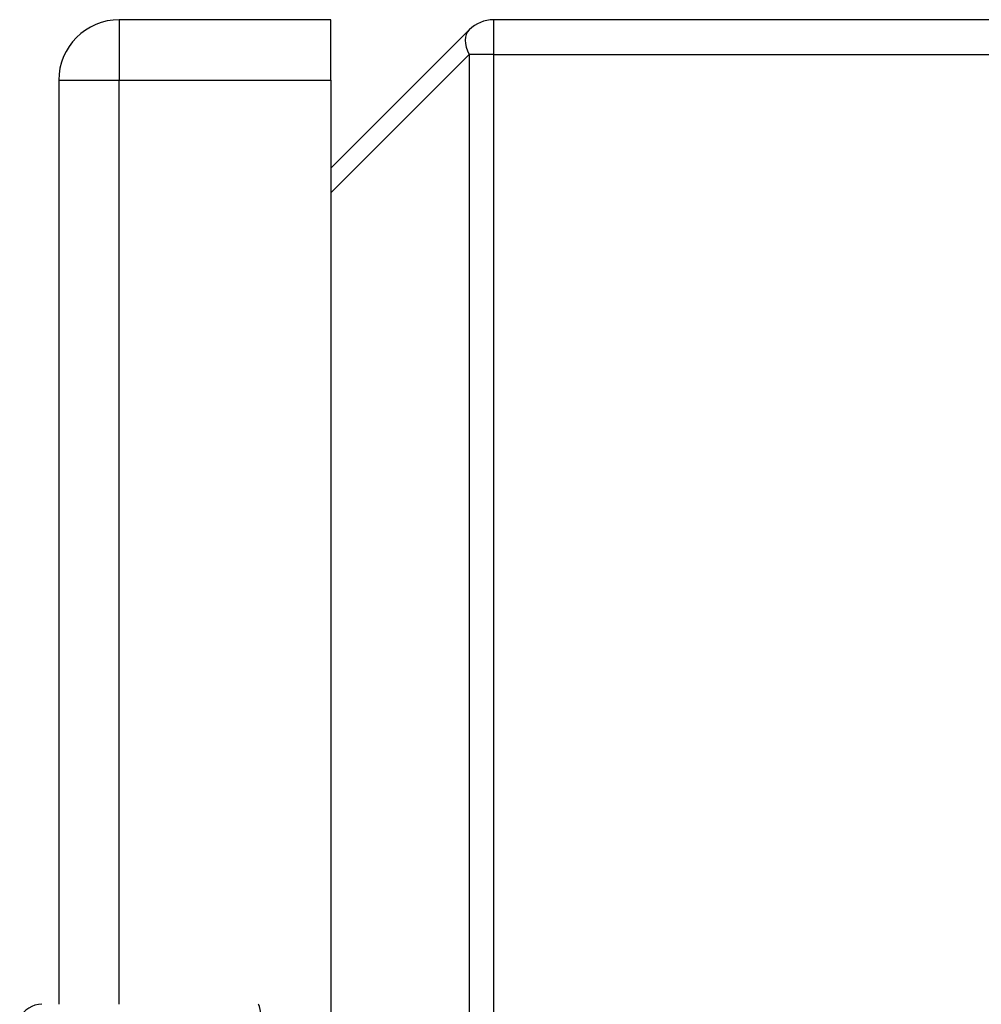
# Model space of a CAD drawing. Header units: inches. Extents: x 3.2 to 50.2, y 2.5 to 32.1.
# Tile 23 of 34: x 31.6 to 33.9, y 17.8 to 20.2. Entities that reach past the tile are written whole.
import ezdxf

# ---------------------------------------------------------------- set-up
doc = ezdxf.new("R2010")
doc.units = ezdxf.units.IN
doc.header["$MEASUREMENT"] = 0
doc.layers.add('Visible Edges(ANSI)', color=7, linetype='Continuous', lineweight=25)
doc.layers.add('Visible Tangent Edges(ANSI)', color=7, linetype='Continuous', lineweight=25)

msp = doc.modelspace()

# ---------------------------------------------------------------- linework, layer by layer
at = {"layer": 'Visible Edges(ANSI)'}
for p, q in [((32.3599, 20.2013), (31.8499, 20.2013)), ((32.3599, 20.0553), (32.3599, 20.2013)), ((36.1058, 20.2013), (32.7526, 20.2013)), ((32.6932, 20.1767), (32.3599, 19.8434)), ((31.7039, 20.0553), (31.7039, 17.8263)), ((32.3599, 20.0553), (32.3599, 14.3473))]:
    msp.add_line(p, q, dxfattribs=at)
for centre, radius, end in [((31.8499, 20.0553), 0.146, 180), ((32.7526, 20.1173), 0.084, 135), ((31.6632, 17.7673), 0.0591, 154.8563)]:
    msp.add_arc(centre, radius, 90, end, dxfattribs=at)
at = {"layer": 'Visible Tangent Edges(ANSI)'}
for p, q in [((31.8499, 20.2013), (31.8499, 20.0553)), ((32.7526, 20.1173), (32.7526, 20.2013)), ((32.3599, 19.784), (32.6932, 20.1173)), ((32.7526, 20.1173), (32.6932, 20.1173)), ((32.6932, 20.1173), (32.6932, 14.2853)), ((32.7526, 20.1173), (36.1058, 20.1173)), ((32.7526, 14.2853), (32.7526, 20.1173)), ((31.7039, 20.0553), (31.8499, 20.0553)), ((31.8499, 17.8263), (31.8499, 20.0553)), ((31.8499, 20.0553), (32.3599, 20.0553))]:
    msp.add_line(p, q, dxfattribs=at)
for centre, major_axis, ratio, start_param, end_param in [((32.7526, 20.1173), (-0.0594, 0.0594), 0.57735, 0, 1.047198), ((32.1846, 17.7013), (0, 0.125), 0.094293, 5.103958, 6.283185)]:
    msp.add_ellipse(centre, major_axis=major_axis, ratio=ratio, start_param=start_param, end_param=end_param, dxfattribs=at)

doc.saveas('drawing.dxf')
